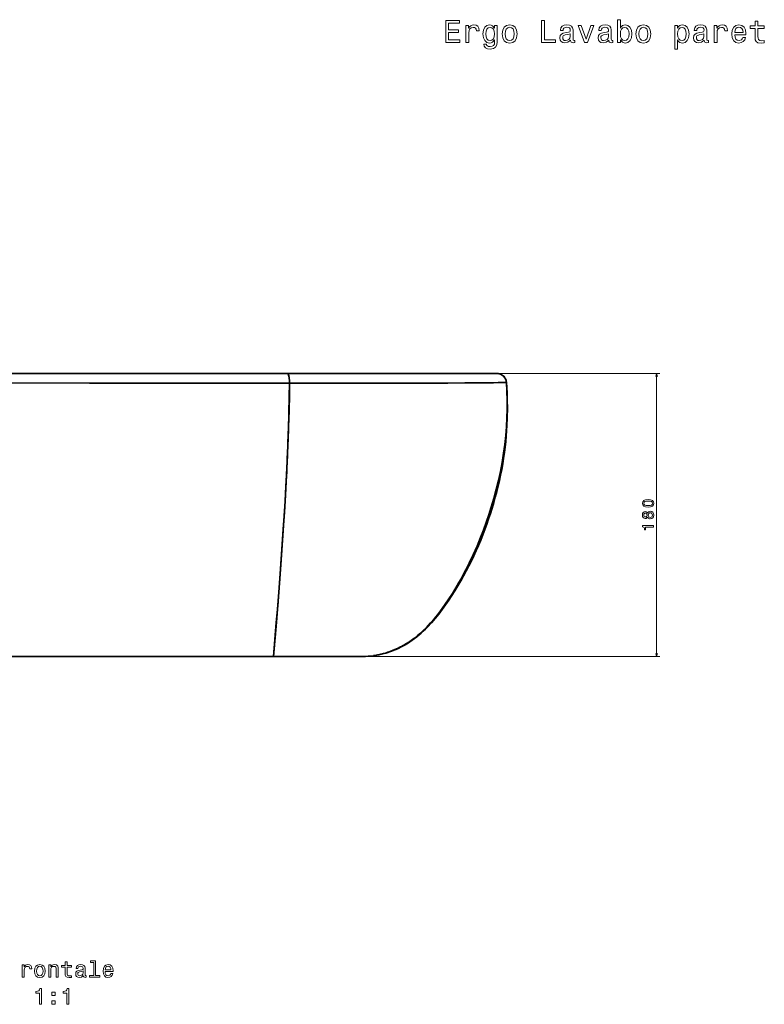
# Model space of a CAD drawing. Extents: x 193 to 1943, y -4 to 1607.
# Tile 5 of 6: x 585 to 1058, y 981 to 1607. Entities that reach past the tile are written whole.
import ezdxf

# ---------------------------------------------------------------- set-up
doc = ezdxf.new("R2010")
doc.units = 0

msp = doc.modelspace()

# ---------------------------------------------------------------- linework, layer by layer
at = {"color": 7, "lineweight": 35}
for p, q in [((755.1, 1382.41), (543.91, 1382.41)), ((543.91, 1382.41), (755.1, 1382.41)), ((755.1, 1382.41), (888.34, 1382.41)), ((755.1, 1382.41), (875.89, 1382.41)), ((746.21, 1202.41), (543.91, 1202.41)), ((543.91, 1202.41), (790.42, 1202.41)), ((746.21, 1202.41), (543.91, 1202.41)), ((587.06, 1202.41), (741.63, 1202.41)), ((802.84, 1202.41), (746.21, 1202.41)), ((746.21, 1202.41), (790.42, 1202.41)), ((746.21, 1202.41), (802.91, 1202.41)), ((746.21, 1202.41), (802.84, 1202.41)), ((746.21, 1202.41), (802.91, 1202.41))]:
    msp.add_line(p, q, dxfattribs=at)
at = {"color": 7, "lineweight": 35, "ltscale": 0.311095}
msp.add_line((888.34, 1382.41), (875.89, 1382.41), dxfattribs=at)
at = {"color": 8, "lineweight": 13}
for p, q in [((877.89, 1382.41), (991.86, 1382.41)), ((989.86, 1202.41), (989.86, 1382.41)), ((748.21, 1202.41), (991.86, 1202.41))]:
    msp.add_line(p, q, dxfattribs=at)
at = {"color": 7, "lineweight": 35, "ltscale": 0.001126}
for p, q in [((888.34, 1382.41), (888.38, 1382.41)), ((888.38, 1382.41), (888.34, 1382.41))]:
    msp.add_line(p, q, dxfattribs=at)
at = {"color": 7, "lineweight": 35, "ltscale": 0.001903}
msp.add_line((894.67, 1350.06), (894.6, 1350.06), dxfattribs=at)
at = {"color": 7, "lineweight": 35, "ltscale": 0.013319}
msp.add_line((765.39, 1202.41), (764.86, 1202.41), dxfattribs=at)
at = {"color": 7, "lineweight": 35, "ltscale": 0.072621}
msp.add_line((767.77, 1202.41), (764.87, 1202.41), dxfattribs=at)
at = {"color": 7, "lineweight": 35, "ltscale": 0.150897}
msp.add_line((771.43, 1202.41), (765.39, 1202.41), dxfattribs=at)
at = {"color": 7, "lineweight": 35, "ltscale": 0.000549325}
msp.add_line((767.75, 1202.41), (767.77, 1202.41), dxfattribs=at)
msp.add_line((767.75, 1202.41), (767.77, 1202.41), dxfattribs=at)
at = {"color": 7, "lineweight": 35, "ltscale": 0.02196}
msp.add_line((768.65, 1202.41), (767.77, 1202.41), dxfattribs=at)
at = {"color": 7, "lineweight": 35, "ltscale": 0.153677}
msp.add_line((768.65, 1202.41), (774.8, 1202.41), dxfattribs=at)
at = {"color": 7, "lineweight": 35, "ltscale": 0.37081}
for p, q in [((783.6, 1202.41), (768.76, 1202.41)), ((768.76, 1202.41), (783.6, 1202.41)), ((789.81, 1202.41), (774.98, 1202.41)), ((774.98, 1202.41), (789.81, 1202.41))]:
    msp.add_line(p, q, dxfattribs=at)
at = {"color": 7, "lineweight": 35, "ltscale": 0.000431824}
for p, q in [((768.76, 1202.41), (768.78, 1202.41)), ((768.78, 1202.41), (768.76, 1202.41))]:
    msp.add_line(p, q, dxfattribs=at)
at = {"color": 7, "lineweight": 35, "ltscale": 0.182414}
msp.add_line((778.72, 1202.41), (771.43, 1202.41), dxfattribs=at)
at = {"color": 7, "lineweight": 35, "ltscale": 0.015366}
msp.add_line((774.8, 1202.41), (775.41, 1202.41), dxfattribs=at)
at = {"color": 7, "lineweight": 35, "ltscale": 0.198093}
msp.add_line((783.33, 1202.41), (775.41, 1202.41), dxfattribs=at)
at = {"color": 7, "lineweight": 35, "ltscale": 0.310103}
msp.add_line((789.56, 1202.41), (777.16, 1202.41), dxfattribs=at)
at = {"color": 7, "lineweight": 35, "ltscale": 0.15887}
msp.add_line((783.51, 1202.41), (777.16, 1202.41), dxfattribs=at)
at = {"color": 7, "lineweight": 35, "ltscale": 0.120061}
msp.add_line((783.53, 1202.41), (778.72, 1202.41), dxfattribs=at)
at = {"color": 7, "lineweight": 35, "ltscale": 0.005786}
msp.add_line((783.53, 1202.41), (783.29, 1202.41), dxfattribs=at)
at = {"color": 7, "lineweight": 35, "ltscale": 0.125333}
msp.add_line((783.33, 1202.41), (788.35, 1202.41), dxfattribs=at)
at = {"color": 7, "lineweight": 35, "ltscale": 0.000286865}
msp.add_line((783.53, 1202.41), (783.51, 1202.41), dxfattribs=at)
at = {"color": 7, "lineweight": 35, "ltscale": 0.000268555}
msp.add_line((783.53, 1202.41), (783.52, 1202.41), dxfattribs=at)
at = {"color": 7, "lineweight": 35, "ltscale": 0.000932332}
msp.add_line((783.6, 1202.41), (783.56, 1202.41), dxfattribs=at)
at = {"color": 7, "lineweight": 35, "ltscale": 0.000418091}
msp.add_line((788.33, 1202.41), (788.35, 1202.41), dxfattribs=at)
msp.add_line((788.33, 1202.41), (788.35, 1202.41), dxfattribs=at)
at = {"color": 7, "lineweight": 35, "ltscale": 0.009229}
msp.add_line((789.56, 1202.41), (789.93, 1202.41), dxfattribs=at)
at = {"color": 7, "lineweight": 35, "ltscale": 0.006226}
msp.add_line((789.81, 1202.41), (789.56, 1202.41), dxfattribs=at)
at = {"color": 7, "lineweight": 35, "ltscale": 0.00618}
msp.add_line((789.93, 1202.41), (789.68, 1202.41), dxfattribs=at)
at = {"color": 7, "lineweight": 35, "ltscale": 0.022443}
msp.add_line((789.93, 1202.41), (790.83, 1202.41), dxfattribs=at)
at = {"color": 7, "lineweight": 35, "ltscale": 0.159109}
msp.add_line((789.93, 1202.41), (796.3, 1202.41), dxfattribs=at)
at = {"color": 7, "lineweight": 35, "ltscale": 0.000120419}
msp.add_line((790, 1202.41), (790, 1202.41), dxfattribs=at)
at = {"color": 7, "lineweight": 35, "ltscale": 0.160513}
msp.add_line((802.72, 1202.41), (796.3, 1202.41), dxfattribs=at)
at = {"color": 7, "lineweight": 35, "ltscale": 0.002055}
msp.add_line((802.79, 1202.41), (802.7, 1202.41), dxfattribs=at)
at = {"color": 7, "lineweight": 35, "ltscale": 0.00206}
msp.add_line((802.79, 1202.41), (802.7, 1202.41), dxfattribs=at)
at = {"color": 7, "lineweight": 35, "ltscale": 0.001712}
msp.add_line((802.79, 1202.41), (802.72, 1202.41), dxfattribs=at)
at = {"color": 7, "lineweight": 35, "ltscale": 0.001456}
msp.add_line((802.78, 1202.41), (802.72, 1202.41), dxfattribs=at)
at = {"color": 7, "lineweight": 35, "ltscale": 0.001711}
msp.add_line((802.79, 1202.41), (802.72, 1202.41), dxfattribs=at)
at = {"color": 7, "lineweight": 35, "ltscale": 0.001724}
msp.add_line((802.85, 1202.41), (802.78, 1202.41), dxfattribs=at)
msp.add_line((802.85, 1202.41), (802.78, 1202.41), dxfattribs=at)
at = {"color": 7, "lineweight": 35, "ltscale": 0.001469}
msp.add_line((802.85, 1202.41), (802.79, 1202.41), dxfattribs=at)
msp.add_line((802.85, 1202.41), (802.79, 1202.41), dxfattribs=at)
at = {"color": 7, "lineweight": 35, "ltscale": 0.001901}
msp.add_line((802.91, 1202.41), (802.83, 1202.41), dxfattribs=at)
at = {"color": 7, "lineweight": 35, "ltscale": 0.001241}
msp.add_line((802.91, 1202.41), (802.86, 1202.41), dxfattribs=at)
at = {"color": 7, "lineweight": 13}
for points in [[(855.75, 1592.99), (864.62, 1592.99), (864.62, 1594.68), (857.6, 1594.68), (857.6, 1599.42), (863.86, 1599.42), (863.86, 1601.1), (857.6, 1601.1), (857.6, 1605.29), (864.46, 1605.29), (864.46, 1606.99), (855.75, 1606.99)], [(868.62, 1592.99), (870.39, 1592.99), (870.39, 1599.18), (870.58, 1600.67), (871.12, 1601.74), (872.01, 1602.39), (873.2, 1602.61), (874.09, 1602.47), (874.75, 1602.06), (875.15, 1601.38), (875.3, 1600.45), (877.09, 1600.45), (876.85, 1602.09), (876.18, 1603.26), (875.07, 1603.96), (873.56, 1604.2), (872.53, 1604.04), (871.64, 1603.64), (870.86, 1602.95), (870.23, 1602.02), (870.23, 1603.82), (868.62, 1603.82)], [(888.53, 1593.47), (888.53, 1603.82), (886.84, 1603.82), (886.84, 1602.06), (885.44, 1603.66), (884.6, 1604.06), (883.65, 1604.2), (881.93, 1603.8), (880.6, 1602.67), (879.73, 1600.85), (879.43, 1598.41), (879.73, 1595.95), (880.6, 1594.14), (881.93, 1592.99), (883.65, 1592.6), (884.62, 1592.75), (885.42, 1593.11), (886.84, 1594.64), (886.84, 1593.11), (886.67, 1591.9), (886.23, 1591.03), (885.38, 1590.53), (884.11, 1590.34), (883, 1590.47), (882.22, 1590.77), (881.75, 1591.29), (881.61, 1592), (879.9, 1592), (879.9, 1591.92), (880.16, 1590.63), (880.96, 1589.66), (882.26, 1589.03), (884.01, 1588.81), (886.11, 1589.11), (887.5, 1589.96), (888.29, 1591.43)], [(891.72, 1598.39), (892.04, 1595.93), (892.97, 1594.12), (894.44, 1592.99), (896.42, 1592.6), (898.37, 1592.99), (899.85, 1594.1), (900.77, 1595.91), (901.12, 1598.39), (900.77, 1600.85), (899.85, 1602.69), (898.37, 1603.8), (896.42, 1604.2), (894.44, 1603.8), (892.97, 1602.67), (892.04, 1600.85)], [(916.61, 1592.99), (925.61, 1592.99), (925.61, 1594.68), (918.47, 1594.68), (918.47, 1606.99), (916.61, 1606.99)], [(935.11, 1594.4), (935.11, 1594.34), (935.21, 1593.65), (935.51, 1593.17), (936.78, 1592.79), (937.77, 1592.95), (937.77, 1594.32), (937.35, 1594.26), (936.78, 1594.52), (936.68, 1595.33), (936.68, 1600.94), (936.44, 1602.37), (935.73, 1603.38), (934.5, 1603.98), (932.77, 1604.2), (931.07, 1603.96), (929.82, 1603.28), (929.04, 1602.21), (928.77, 1600.79), (928.77, 1600.67), (930.37, 1600.67), (930.51, 1601.52), (930.95, 1602.13), (931.68, 1602.49), (932.71, 1602.63), (933.7, 1602.53), (934.4, 1602.23), (934.83, 1601.7), (934.97, 1600.98), (934.89, 1600.13), (934.56, 1599.7), (933.76, 1599.5), (932.24, 1599.34), (930.51, 1598.98), (929.28, 1598.33), (928.55, 1597.32), (928.33, 1595.83), (928.53, 1594.5), (929.16, 1593.51), (930.17, 1592.89), (931.56, 1592.66), (933.43, 1593.09)], [(944.07, 1592.99), (945.94, 1592.99), (949.9, 1603.82), (948.06, 1603.82), (945.01, 1595.09), (941.91, 1603.82), (940.05, 1603.82)], [(959.4, 1594.4), (959.4, 1594.34), (959.5, 1593.65), (959.8, 1593.17), (961.07, 1592.79), (962.06, 1592.95), (962.06, 1594.32), (961.64, 1594.26), (961.07, 1594.52), (960.97, 1595.33), (960.97, 1600.94), (960.73, 1602.37), (960.02, 1603.38), (958.79, 1603.98), (957.06, 1604.2), (955.36, 1603.96), (954.11, 1603.28), (953.33, 1602.21), (953.06, 1600.79), (953.06, 1600.67), (954.66, 1600.67), (954.8, 1601.52), (955.24, 1602.13), (955.97, 1602.49), (957, 1602.63), (957.98, 1602.53), (958.69, 1602.23), (959.11, 1601.7), (959.26, 1600.98), (959.18, 1600.13), (958.85, 1599.7), (958.05, 1599.5), (956.53, 1599.34), (954.8, 1598.98), (953.57, 1598.33), (952.84, 1597.32), (952.62, 1595.83), (952.82, 1594.5), (953.45, 1593.51), (954.45, 1592.89), (955.85, 1592.66), (957.72, 1593.09)], [(966.78, 1594.66), (968.09, 1593.11), (969.89, 1592.6), (971.58, 1592.99), (972.93, 1594.14), (973.78, 1595.97), (974.1, 1598.41), (973.78, 1600.85), (972.91, 1602.67), (971.58, 1603.8), (969.89, 1604.2), (968.11, 1603.68), (967.39, 1603.03), (966.78, 1602.17), (966.78, 1607.47), (965.01, 1607.47), (965.01, 1592.99), (966.78, 1592.99)], [(976.73, 1598.39), (977.05, 1595.93), (977.98, 1594.12), (979.45, 1592.99), (981.43, 1592.6), (983.38, 1592.99), (984.86, 1594.1), (985.78, 1595.91), (986.13, 1598.39), (985.78, 1600.85), (984.86, 1602.69), (983.38, 1603.8), (981.43, 1604.2), (979.45, 1603.8), (977.98, 1602.67), (977.05, 1600.85)], [(1003.21, 1602.15), (1003.21, 1603.82), (1001.44, 1603.82), (1001.44, 1588.79), (1003.21, 1588.79), (1003.21, 1594.64), (1003.84, 1593.69), (1004.54, 1593.07), (1006.32, 1592.6), (1008.01, 1592.99), (1009.35, 1594.14), (1010.21, 1595.95), (1010.54, 1598.41), (1010.21, 1600.85), (1009.35, 1602.67), (1008.01, 1603.8), (1006.32, 1604.2), (1005.35, 1604.08), (1004.52, 1603.7), (1003.82, 1603.05)], [(1020.12, 1594.4), (1020.12, 1594.34), (1020.22, 1593.65), (1020.52, 1593.17), (1021.79, 1592.79), (1022.78, 1592.95), (1022.78, 1594.32), (1022.36, 1594.26), (1021.79, 1594.52), (1021.69, 1595.33), (1021.69, 1600.94), (1021.45, 1602.37), (1020.74, 1603.38), (1019.51, 1603.98), (1017.78, 1604.2), (1016.08, 1603.96), (1014.83, 1603.28), (1014.05, 1602.21), (1013.78, 1600.79), (1013.78, 1600.67), (1015.38, 1600.67), (1015.52, 1601.52), (1015.96, 1602.13), (1016.69, 1602.49), (1017.72, 1602.63), (1018.71, 1602.53), (1019.41, 1602.23), (1019.84, 1601.7), (1019.98, 1600.98), (1019.9, 1600.13), (1019.57, 1599.7), (1018.77, 1599.5), (1017.25, 1599.34), (1015.52, 1598.98), (1014.29, 1598.33), (1013.56, 1597.32), (1013.34, 1595.83), (1013.54, 1594.5), (1014.17, 1593.51), (1015.18, 1592.89), (1016.57, 1592.66), (1018.44, 1593.09)], [(1026.49, 1592.99), (1028.27, 1592.99), (1028.27, 1599.18), (1028.45, 1600.67), (1028.99, 1601.74), (1029.88, 1602.39), (1031.07, 1602.61), (1031.96, 1602.47), (1032.62, 1602.06), (1033.03, 1601.38), (1033.17, 1600.45), (1034.96, 1600.45), (1034.72, 1602.09), (1034.06, 1603.26), (1032.95, 1603.96), (1031.43, 1604.2), (1030.41, 1604.04), (1029.52, 1603.64), (1028.73, 1602.95), (1028.11, 1602.02), (1028.11, 1603.82), (1026.49, 1603.82)], [(1039.52, 1597.89), (1046.62, 1597.89), (1046.64, 1598.72), (1046.32, 1601.04), (1045.43, 1602.77), (1044.02, 1603.82), (1042.15, 1604.2), (1040.31, 1603.8), (1038.9, 1602.67), (1037.99, 1600.83), (1037.67, 1598.41), (1037.97, 1595.93), (1038.88, 1594.12), (1040.27, 1592.99), (1042.09, 1592.6), (1043.66, 1592.87), (1044.95, 1593.55), (1045.9, 1594.64), (1046.44, 1596.09), (1044.69, 1596.09), (1044.32, 1595.29), (1043.8, 1594.68), (1042.31, 1594.2), (1041.16, 1594.42), (1040.29, 1595.13), (1039.73, 1596.28), (1039.52, 1597.83)], [(1052.49, 1601.94), (1052.49, 1596.52), (1052.62, 1594.76), (1053.18, 1593.55), (1054.31, 1592.85), (1056.23, 1592.6), (1058.32, 1592.7), (1058.32, 1594.24), (1056.79, 1594.12), (1055.4, 1594.28), (1054.65, 1594.78), (1054.33, 1595.63), (1054.27, 1596.82), (1054.27, 1601.94), (1058.32, 1601.94), (1058.32, 1603.46), (1054.27, 1603.46), (1054.27, 1606.62), (1052.49, 1606.62), (1052.49, 1603.46), (1049.43, 1603.46), (1049.43, 1601.94)], [(881.27, 1598.41), (881.45, 1600.21), (881.99, 1601.54), (882.84, 1602.33), (883.97, 1602.61), (885.16, 1602.33), (886.05, 1601.54), (886.59, 1600.21), (886.79, 1598.41), (886.59, 1596.58), (886.05, 1595.27), (885.16, 1594.46), (883.97, 1594.2), (882.84, 1594.46), (881.99, 1595.27), (881.45, 1596.6)], [(893.53, 1598.41), (893.71, 1600.23), (894.28, 1601.54), (895.19, 1602.35), (896.42, 1602.63), (897.63, 1602.35), (898.54, 1601.56), (899.1, 1600.23), (899.3, 1598.41), (899.1, 1596.58), (898.54, 1595.25), (897.63, 1594.44), (896.42, 1594.18), (895.19, 1594.44), (894.28, 1595.25), (893.71, 1596.58)], [(934.91, 1596.78), (934.67, 1595.73), (934.02, 1594.92), (933.05, 1594.4), (931.86, 1594.22), (931.09, 1594.32), (930.55, 1594.64), (930.21, 1595.21), (930.11, 1595.99), (930.19, 1596.7), (930.51, 1597.2), (931.8, 1597.77), (933.43, 1598.01), (934.91, 1598.49)], [(959.2, 1596.78), (958.95, 1595.73), (958.31, 1594.92), (957.34, 1594.4), (956.15, 1594.22), (955.38, 1594.32), (954.84, 1594.64), (954.5, 1595.21), (954.39, 1595.99), (954.47, 1596.7), (954.8, 1597.2), (956.09, 1597.77), (957.72, 1598.01), (959.2, 1598.49)], [(972.29, 1598.41), (972.09, 1596.6), (971.54, 1595.27), (970.67, 1594.46), (969.58, 1594.2), (968.39, 1594.46), (967.53, 1595.27), (966.98, 1596.58), (966.8, 1598.41), (966.98, 1600.23), (967.53, 1601.54), (968.39, 1602.33), (969.58, 1602.61), (970.67, 1602.33), (971.54, 1601.52), (972.09, 1600.21)], [(978.54, 1598.41), (978.72, 1600.23), (979.29, 1601.54), (980.2, 1602.35), (981.43, 1602.63), (982.64, 1602.35), (983.54, 1601.56), (984.11, 1600.23), (984.31, 1598.41), (984.11, 1596.58), (983.54, 1595.25), (982.64, 1594.44), (981.43, 1594.18), (980.2, 1594.44), (979.29, 1595.25), (978.72, 1596.58)], [(1006.02, 1594.2), (1004.83, 1594.46), (1003.96, 1595.27), (1003.41, 1596.58), (1003.23, 1598.41), (1003.41, 1600.23), (1003.96, 1601.54), (1004.83, 1602.33), (1006.02, 1602.61), (1007.11, 1602.33), (1007.97, 1601.52), (1008.52, 1600.21), (1008.72, 1598.41), (1008.52, 1596.6), (1007.97, 1595.27), (1007.11, 1594.46)], [(1019.92, 1596.78), (1019.67, 1595.73), (1019.03, 1594.92), (1018.06, 1594.4), (1016.87, 1594.22), (1016.1, 1594.32), (1015.56, 1594.64), (1015.22, 1595.21), (1015.11, 1595.99), (1015.2, 1596.7), (1015.52, 1597.2), (1016.81, 1597.77), (1018.44, 1598.01), (1019.92, 1598.49)], [(1039.52, 1599.38), (1039.75, 1600.77), (1040.29, 1601.8), (1041.12, 1602.43), (1042.21, 1602.65), (1043.28, 1602.43), (1044.1, 1601.8), (1044.61, 1600.77), (1044.79, 1599.38)], [(613.71, 1004.94), (613.71, 1001.06), (613.8, 999.81), (614.2, 998.94), (615.01, 998.44), (616.38, 998.26), (617.88, 998.34), (617.88, 999.43), (616.78, 999.34), (615.79, 999.46), (615.25, 999.82), (615.02, 1000.43), (614.98, 1001.28), (614.98, 1004.94), (617.88, 1004.94), (617.88, 1006.02), (614.98, 1006.02), (614.98, 1008.28), (613.71, 1008.28), (613.71, 1006.02), (611.52, 1006.02), (611.52, 1004.94)], [(631.88, 1007.82), (631.88, 999.6), (629.27, 999.6), (629.27, 998.54), (635.74, 998.54), (635.74, 999.6), (633.15, 999.6), (633.15, 1008.88), (629.89, 1008.88), (629.89, 1007.82)], [(586.46, 998.54), (587.73, 998.54), (587.73, 1002.96), (587.86, 1004.03), (588.25, 1004.79), (588.88, 1005.25), (589.73, 1005.41), (590.37, 1005.31), (590.84, 1005.02), (591.13, 1004.53), (591.23, 1003.87), (592.52, 1003.87), (592.34, 1005.04), (591.87, 1005.87), (591.07, 1006.38), (589.99, 1006.55), (589.26, 1006.43), (588.62, 1006.15), (588.06, 1005.66), (587.62, 1004.99), (587.62, 1006.28), (586.46, 1006.28)], [(594.29, 1002.4), (594.52, 1000.64), (595.18, 999.34), (596.23, 998.54), (597.64, 998.26), (599.04, 998.54), (600.09, 999.33), (600.76, 1000.63), (601, 1002.4), (600.76, 1004.16), (600.09, 1005.47), (599.04, 1006.26), (597.64, 1006.55), (596.23, 1006.26), (595.18, 1005.45), (594.52, 1004.16)], [(595.58, 1002.41), (595.71, 1003.71), (596.12, 1004.65), (596.77, 1005.22), (597.64, 1005.43), (598.51, 1005.22), (599.16, 1004.66), (599.56, 1003.71), (599.71, 1002.41), (599.56, 1001.1), (599.16, 1000.15), (598.51, 999.58), (597.64, 999.39), (596.77, 999.58), (596.12, 1000.15), (595.71, 1001.1)], [(603.34, 998.54), (604.6, 998.54), (604.6, 1003), (604.73, 1004.03), (605.15, 1004.78), (605.8, 1005.24), (606.67, 1005.41), (607.36, 1005.27), (607.79, 1004.88), (608.01, 1004.23), (608.08, 1003.36), (608.08, 998.54), (609.35, 998.54), (609.35, 1003.62), (609.29, 1004.65), (609.03, 1005.5), (608.18, 1006.28), (606.85, 1006.55), (606.12, 1006.45), (605.5, 1006.17), (604.96, 1005.71), (604.55, 1005.09), (604.55, 1006.28), (603.34, 1006.28)], [(625.28, 999.55), (625.28, 999.5), (625.35, 999.01), (625.57, 998.67), (626.48, 998.39), (627.18, 998.51), (627.18, 999.49), (626.88, 999.45), (626.48, 999.63), (626.41, 1000.21), (626.41, 1004.21), (626.23, 1005.24), (625.73, 1005.96), (624.85, 1006.39), (623.61, 1006.55), (622.4, 1006.38), (621.51, 1005.89), (620.94, 1005.12), (620.76, 1004.11), (620.76, 1004.03), (621.9, 1004.03), (622, 1004.63), (622.31, 1005.07), (622.83, 1005.32), (623.57, 1005.43), (624.27, 1005.35), (624.78, 1005.14), (625.08, 1004.76), (625.18, 1004.24), (625.12, 1003.64), (624.89, 1003.34), (624.32, 1003.19), (623.24, 1003.08), (622, 1002.82), (621.12, 1002.36), (620.6, 1001.64), (620.44, 1000.57), (620.58, 999.62), (621.03, 998.91), (621.75, 998.47), (622.75, 998.31), (624.09, 998.61)], [(625.14, 1001.25), (624.96, 1000.5), (624.5, 999.92), (623.81, 999.55), (622.96, 999.42), (622.41, 999.49), (622.03, 999.72), (621.78, 1000.12), (621.71, 1000.68), (621.77, 1001.19), (622, 1001.55), (622.92, 1001.95), (624.09, 1002.13), (625.14, 1002.47)], [(639.14, 1002.04), (644.22, 1002.04), (644.23, 1002.63), (644, 1004.29), (643.37, 1005.53), (642.36, 1006.28), (641.02, 1006.55), (639.71, 1006.26), (638.7, 1005.45), (638.05, 1004.14), (637.82, 1002.41), (638.03, 1000.64), (638.68, 999.34), (639.68, 998.54), (640.97, 998.26), (642.1, 998.45), (643.02, 998.94), (643.7, 999.72), (644.09, 1000.76), (642.83, 1000.76), (642.57, 1000.18), (642.2, 999.75), (641.13, 999.4), (640.31, 999.56), (639.69, 1000.07), (639.29, 1000.89), (639.14, 1002)], [(639.14, 1003.11), (639.3, 1004.1), (639.69, 1004.83), (640.28, 1005.28), (641.06, 1005.44), (641.82, 1005.28), (642.41, 1004.83), (642.77, 1004.1), (642.9, 1003.11)], [(597.39, 981.26), (598.7, 981.26), (598.7, 991.33), (597.72, 991.33), (597.46, 990.45), (596.94, 989.86), (596.15, 989.52), (595.05, 989.4), (595.05, 988.38), (597.39, 988.38)], [(614.73, 981.26), (616.05, 981.26), (616.05, 991.33), (615.07, 991.33), (614.81, 990.45), (614.29, 989.86), (613.5, 989.52), (612.4, 989.4), (612.4, 988.38), (614.73, 988.38)], [(605.33, 986.85), (607.31, 986.85), (607.31, 989), (605.33, 989)], [(605.33, 981.26), (607.31, 981.26), (607.31, 983.41), (605.33, 983.41)]]:
    msp.add_lwpolyline(points, close=True, dxfattribs=at)
at = {"color": 7, "lineweight": 35}
for points in [[(756.38, 1376.25), (756.34, 1378.05), (756.23, 1379.26), (756.1, 1380.17), (755.96, 1380.88), (755.78, 1381.51), (755.59, 1381.96), (755.44, 1382.2), (755.27, 1382.36), (755.1, 1382.41)], [(755.1, 1382.41), (755.25, 1382.37), (755.4, 1382.25), (755.56, 1382.02), (755.71, 1381.7), (755.87, 1381.24), (756, 1380.7), (756.21, 1379.48), (756.34, 1378.14), (756.39, 1376.25)], [(889.3, 1382.34), (889.33, 1382.34), (889.33, 1382.34), (889.33, 1382.34), (889.33, 1382.34), (889.33, 1382.34), (889.27, 1382.35), (888.83, 1382.4), (888.38, 1382.41)], [(894.37, 1376.83), (894.24, 1377.73), (893.99, 1378.55), (893.64, 1379.3), (893.16, 1380.04), (892.61, 1380.68), (892.6, 1380.68), (892.6, 1380.69), (892.61, 1380.68), (892.81, 1380.47), (893.03, 1380.21)], [(543.91, 1376.42), (629.19, 1376.38), (732.58, 1376.27), (756.38, 1376.25)], [(756.38, 1376.25), (711.86, 1376.3), (669.51, 1376.35), (543.91, 1376.42)], [(746.21, 1202.41), (748.03, 1224.07), (748.89, 1234.65), (750.66, 1257.7), (751.55, 1269.99), (752.41, 1282.58), (753.58, 1301.29), (754.12, 1310.71), (754.62, 1320.13), (755.01, 1328.19), (755.36, 1336.23), (755.76, 1346.86), (756.07, 1357.36), (756.29, 1367.7), (756.38, 1376.25)], [(746.21, 1202.41), (748.04, 1224.2), (749.79, 1246.22), (750.7, 1258.26), (751.6, 1270.73), (752.47, 1283.49), (753.16, 1294.27), (753.81, 1305.11), (754.29, 1313.79), (754.74, 1322.46), (755.11, 1330.33), (755.44, 1338.18), (755.82, 1348.57), (756.11, 1358.83), (756.31, 1368.93), (756.39, 1376.24)], [(894.32, 1376.81), (894.17, 1376.79), (893.53, 1376.76), (889.12, 1376.65), (883.2, 1376.56), (867.91, 1376.44), (838.25, 1376.31), (799.78, 1376.26), (777.76, 1376.25), (756.39, 1376.24)], [(894.32, 1376.81), (893.74, 1376.77), (892.14, 1376.71), (886.11, 1376.6), (876.03, 1376.49), (857.08, 1376.38), (815.41, 1376.27), (777.7, 1376.25), (756.39, 1376.24)], [(809.8, 1202.99), (812.38, 1203.43), (814.94, 1203.98), (817.47, 1204.66), (819.96, 1205.47), (822.41, 1206.39), (824.81, 1207.42), (826.66, 1208.32), (828.48, 1209.29), (830.27, 1210.33), (831.58, 1211.14), (832.87, 1211.99), (835.39, 1213.8), (837.81, 1215.72), (839.77, 1217.41), (841.66, 1219.16), (843.5, 1220.99), (844.84, 1222.39), (846.15, 1223.82), (848.34, 1226.35), (850.45, 1228.94), (852.49, 1231.6), (853.97, 1233.62), (855.42, 1235.67), (857.75, 1239.09), (860, 1242.57), (862.17, 1246.1), (864.17, 1249.52), (866.11, 1252.98), (867.99, 1256.47), (869.36, 1259.11), (870.69, 1261.77), (873.24, 1267.15), (875.65, 1272.59), (877.92, 1278.09), (879.77, 1282.86), (881.51, 1287.67), (883.16, 1292.52), (884.71, 1297.39), (886.38, 1303.03), (887.9, 1308.7), (889.29, 1314.4), (890.53, 1320.14), (891.62, 1325.91), (892.11, 1328.81), (892.56, 1331.71), (893.3, 1337.31), (893.9, 1342.94), (894.35, 1348.58), (894.64, 1354.22), (894.78, 1359.87), (894.78, 1365.52), (894.62, 1371.17), (894.32, 1376.81)], [(809.8, 1202.99), (812.38, 1203.43), (814.94, 1203.98), (817.47, 1204.66), (819.96, 1205.47), (822.41, 1206.39), (824.81, 1207.42), (826.66, 1208.32), (828.48, 1209.29), (830.27, 1210.32), (831.58, 1211.14), (832.87, 1211.99), (835.39, 1213.8), (837.81, 1215.72), (839.77, 1217.41), (841.66, 1219.16), (843.5, 1220.99), (844.84, 1222.39), (846.15, 1223.82), (848.34, 1226.35), (850.45, 1228.94), (852.49, 1231.6), (853.97, 1233.62), (855.42, 1235.67), (857.75, 1239.09), (860, 1242.57), (862.17, 1246.1), (864.17, 1249.52), (866.11, 1252.98), (867.99, 1256.47), (869.36, 1259.11), (870.69, 1261.77), (873.24, 1267.15), (875.65, 1272.59), (877.92, 1278.09), (879.77, 1282.86), (881.51, 1287.67), (883.16, 1292.52), (884.71, 1297.39), (886.38, 1303.03), (887.9, 1308.7), (889.29, 1314.4), (890.53, 1320.14), (891.62, 1325.91), (892.11, 1328.81), (892.56, 1331.71), (893.3, 1337.31), (893.9, 1342.94), (894.35, 1348.58), (894.64, 1354.22), (894.78, 1359.87), (894.78, 1365.52), (894.62, 1371.17), (894.32, 1376.81)], [(894.37, 1376.83), (894.69, 1371.27), (894.88, 1365.72), (894.93, 1360.17), (894.84, 1354.58), (894.67, 1350.06)], [(894.6, 1350.06), (894.22, 1344.41), (893.68, 1338.77), (893, 1333.15), (892.16, 1327.55), (891.17, 1321.97), (890.36, 1317.92), (889.47, 1313.89), (888.51, 1309.88), (887.74, 1306.88), (886.93, 1303.89), (885.2, 1297.94), (883.32, 1292.03), (881.3, 1286.18), (879.52, 1281.38), (877.64, 1276.63), (875.66, 1271.92), (873.35, 1266.77), (870.91, 1261.68), (868.34, 1256.65), (865.64, 1251.69), (862.81, 1246.81), (861.34, 1244.39), (859.84, 1242), (857.43, 1238.31), (854.92, 1234.68), (852.31, 1231.12), (850.9, 1229.28), (849.45, 1227.47), (848.12, 1225.88), (846.76, 1224.31), (844.78, 1222.15), (842.74, 1220.06), (840.62, 1218.04), (838.14, 1215.88), (836.87, 1214.84), (835.57, 1213.83), (833.8, 1212.55), (831.98, 1211.33), (830.13, 1210.17), (828, 1208.97), (825.83, 1207.86), (823.6, 1206.85), (821.34, 1205.94), (819.03, 1205.13), (817.62, 1204.69), (816.19, 1204.29), (814.75, 1203.93), (813.3, 1203.61), (810.38, 1203.08)], [(810.42, 1203.08), (813.01, 1203.55), (815.57, 1204.13), (818.1, 1204.84), (820.59, 1205.66), (823.03, 1206.61), (825.43, 1207.67), (827.29, 1208.6), (829.12, 1209.59), (830.9, 1210.64), (832.22, 1211.48), (833.51, 1212.34), (836.02, 1214.18), (838.45, 1216.13), (840.4, 1217.85), (842.3, 1219.63), (844.13, 1221.47), (845.47, 1222.9), (846.78, 1224.34), (848.99, 1226.92), (851.11, 1229.56), (853.16, 1232.25), (854.66, 1234.31), (856.12, 1236.39), (858.46, 1239.87), (860.73, 1243.41), (862.92, 1247), (865.17, 1250.87), (867.34, 1254.79), (869.43, 1258.76), (871.44, 1262.76), (872.73, 1265.45), (873.99, 1268.16), (876.39, 1273.63), (878.65, 1279.16), (880.47, 1283.9), (882.18, 1288.68), (883.8, 1293.49), (885.32, 1298.34), (886.93, 1303.9), (888.41, 1309.5), (889.75, 1315.14), (890.94, 1320.8), (891.99, 1326.5), (892.45, 1329.36), (892.87, 1332.22), (893.45, 1336.67), (893.93, 1341.13), (894.31, 1345.59), (894.6, 1350.06)], [(810.9, 1203.16), (812.94, 1203.53), (814.49, 1203.85), (816.68, 1204.4), (818.32, 1204.86), (819.95, 1205.38), (821.64, 1205.99), (823.32, 1206.64), (825, 1207.37), (826.66, 1208.15), (828.3, 1208.99), (829.91, 1209.89), (831.46, 1210.82), (832.99, 1211.8), (834.48, 1212.82), (835.94, 1213.89), (837.38, 1215), (838.78, 1216.15), (840.16, 1217.34), (841.5, 1218.57), (842.82, 1219.83), (844.11, 1221.12), (846.6, 1223.78), (848.99, 1226.53), (851.28, 1229.37), (853.49, 1232.27), (855.62, 1235.22), (857.68, 1238.21), (859.67, 1241.24), (861.61, 1244.3), (863.49, 1247.4), (865.31, 1250.52), (867.08, 1253.67), (868.8, 1256.85), (870.47, 1260.06), (872.08, 1263.29), (873.64, 1266.55), (875.14, 1269.83), (876.6, 1273.14), (877.99, 1276.47), (879.34, 1279.83), (880.63, 1283.21), (881.87, 1286.61), (883.05, 1290.02), (884.19, 1293.45), (885.27, 1296.9), (886.3, 1300.37), (887.28, 1303.84), (888.21, 1307.34), (889.08, 1310.85), (889.89, 1314.37), (890.64, 1317.89), (891.34, 1321.43), (891.97, 1324.99), (892.54, 1328.56), (893.05, 1332.12), (893.5, 1335.7), (893.88, 1339.29), (894.21, 1342.88), (894.47, 1346.47), (894.67, 1350.06)]]:
    msp.add_lwpolyline(points, dxfattribs=at)
at = {"color": 8, "lineweight": 13}
for points in [[(990.38, 1380.48), (989.86, 1382.41), (989.34, 1380.48)], [(989.34, 1204.35), (989.86, 1202.41), (990.38, 1204.35)]]:
    msp.add_lwpolyline(points, dxfattribs=at)
for points in [[(984.44, 1297.45), (986.02, 1297.61), (987.15, 1298.08), (987.84, 1298.84), (988.06, 1299.89), (987.84, 1300.92), (987.15, 1301.68), (986.02, 1302.15), (984.44, 1302.31), (982.87, 1302.15), (982.24, 1301.95), (981.73, 1301.68), (981.04, 1300.92), (980.81, 1299.89), (981.04, 1298.84), (981.74, 1298.08), (982.87, 1297.61)], [(984.44, 1298.42), (983.22, 1298.5), (982.34, 1298.76), (981.83, 1299.21), (981.65, 1299.89), (981.83, 1300.55), (982.34, 1301.01), (983.22, 1301.26), (984.44, 1301.34), (985.67, 1301.26), (986.55, 1301.01), (987.06, 1300.55), (987.23, 1299.89), (987.06, 1299.21), (986.55, 1298.76), (985.67, 1298.5)], [(984.09, 1291.16), (984.37, 1290.65), (984.76, 1290.3), (985.26, 1290.07), (985.85, 1290), (986.75, 1290.16), (987.45, 1290.63), (987.89, 1291.38), (988.06, 1292.41), (987.89, 1293.43), (987.45, 1294.19), (986.75, 1294.65), (985.85, 1294.82), (985.26, 1294.74), (984.76, 1294.53), (984.37, 1294.17), (984.09, 1293.66), (983.84, 1294.07), (983.51, 1294.35), (983.11, 1294.52), (982.61, 1294.58), (981.9, 1294.42), (981.32, 1294), (980.95, 1293.31), (980.81, 1292.41), (980.95, 1291.51), (981.32, 1290.82), (981.9, 1290.39), (982.61, 1290.23), (983.11, 1290.29), (983.51, 1290.46)], [(982.69, 1291.19), (982.25, 1291.27), (981.91, 1291.52), (981.7, 1291.9), (981.62, 1292.41), (981.7, 1292.92), (981.91, 1293.3), (982.25, 1293.54), (982.69, 1293.63), (983.15, 1293.54), (983.5, 1293.3), (983.73, 1292.92), (983.8, 1292.41), (983.72, 1291.9), (983.5, 1291.52), (983.15, 1291.27)], [(985.83, 1290.97), (985.3, 1291.06), (984.89, 1291.35), (984.63, 1291.81), (984.54, 1292.41), (984.63, 1293.01), (984.89, 1293.46), (985.3, 1293.76), (985.83, 1293.86), (986.41, 1293.76), (986.84, 1293.46), (987.12, 1293.01), (987.21, 1292.41), (987.12, 1291.81), (986.84, 1291.35), (986.41, 1291.06)], [(987.86, 1284.76), (987.86, 1285.68), (980.81, 1285.68), (980.81, 1284.99), (981.42, 1284.81), (981.84, 1284.45), (982.08, 1283.89), (982.16, 1283.13), (982.88, 1283.13), (982.88, 1284.76)]]:
    msp.add_lwpolyline(points, close=True, dxfattribs=at)
at = {"color": 7, "lineweight": 35}
for centre, radius, start, end in [((888.34, 1376.41), 6, 3.79425, 89.99155), ((888.34, 1376.41), 6, 3.79402, 89.99165), ((888.38, 1376.41), 6, 3.94423, 90.00033), ((888.38, 1376.41), 6, 3.94425, 90.00029), ((894.31, 1376.93), 0.113, 274.53219, 299.00961), ((894.31, 1376.93), 0.113, 274.52957, 299.01199), ((894.36, 1376.83), 0.00497, 313.98447, 56.66678), ((894.36, 1376.83), 0.00496, 313.92227, 56.68904), ((789.57, 1225.4), 23, 269.99737, 272.0932), ((801.59, 1259.79), 57.39, 271.31026, 278.22414), ((801.22, 1262.28), 59.9, 278.27358, 279.32776)]:
    msp.add_arc(centre, radius, start, end, dxfattribs=at)
for centre, major_axis, ratio, start_param, end_param in [((-708.86, 1725.21), (1597.24, -415.37), 0.347575, 0.070659, 0.115913), ((-705.11, 1724.36), (1593.49, -414.54), 0.347975, 0.070771, 0.116078)]:
    msp.add_ellipse(centre, major_axis=major_axis, ratio=ratio, start_param=start_param, end_param=end_param, dxfattribs=at)

doc.saveas('drawing.dxf')
